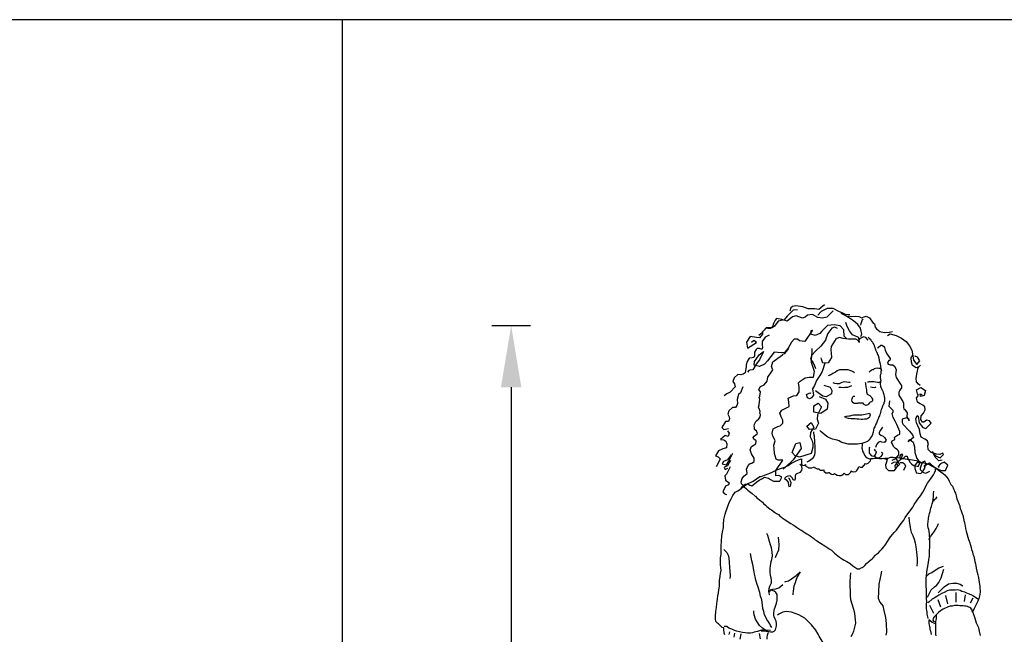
# Model space of a CAD drawing. Header units: metres. Extents: x 252743 to 254903, y 592696 to 593766.
# Tile 142 of 256: x 254466.43 to 254468.04, y 593404.84 to 593405.84. Entities that reach past the tile are written whole.
import ezdxf

# ---------------------------------------------------------------- set-up
doc = ezdxf.new("R2010")
doc.units = ezdxf.units.M
doc.layers.add('N-WB-PROFIEL-BLOCK', color=8, linetype='Continuous')
doc.layers.add('N-WB-PROFIEL-HULP', color=6, linetype='Continuous', plot=False)
doc.layers.get('0').freeze()
doc.styles.add('N_STANDARD 50', font='arial.ttf', dxfattribs={"height": 0.1})
doc.dimstyles.new('N_DIMENSION 50', dxfattribs={"dimtxt": 0.1, "dimasz": 0.1, "dimexe": 0.03125, "dimexo": 0.03125, "dimgap": 0.0625, "dimtad": 1, "dimzin": 3, "dimdsep": 46, "dimtxsty": 'N_STANDARD 50', "dimcen": 0, "dimazin": 3, "dimtfac": 1, "dimtix": 1, "dimtmove": 2, "dimatfit": 3, "dimfxl": 0.03125, "dimfxlon": 1, "dimtfill": 1, "dimtolj": 1, "dimtzin": 0, "dimarcsym": 0})

# ---------------------------------------------------------------- blocks, each defined once
blk = doc.blocks.new('PEOPLE11')
for points in [[(33.5, 1794.4), (22.4, 1785.8), (14.7, 1786.7), (2.3, 1787.1), (-7.9, 1790.8), (-21.4, 1792.3), (-28, 1791.2), (-31.4, 1788.6), (-33.2, 1782.6)], [(50.2, 1782.9), (37.8, 1770.7), (29.5, 1769.2), (20.3, 1770.3), (10.2, 1776.2), (1, 1774.5), (-3.5, 1770.7), (-9, 1769), (-20.7, 1773.5), (-27.8, 1771.3), (-38.3, 1763.4), (-48.3, 1766.6), (-58.4, 1768.1), (-61.3, 1765.3), (-64.3, 1758.7), (-66.2, 1752.5), (-70.1, 1748.9), (-75.4, 1749.3), (-78.4, 1750), (-85.7, 1742.7), (-85.3, 1738.4), (-91.3, 1731.2), (-96.8, 1731.8), (-109.2, 1733.5), (-116.5, 1723.2), (-114.5, 1711.7), (-96.8, 1722), (-101.9, 1726), (-106.8, 1722)], [(-18.6, 1784.6), (-26.9, 1784.1), (-38.3, 1772.6), (-44, 1766), (-55.4, 1763), (-62.2, 1753.6), (-66.9, 1750.2), (-78.2, 1750.2), (-88.9, 1738.6), (-92.7, 1735.9)], [(82, 1775.4), (73.7, 1776.2), (67, 1779), (62.1, 1781.3), (50, 1787.3), (38.2, 1787.5), (26.9, 1781.4), (20.9, 1774.9)], [(103.2, 1734.1), (103.8, 1735.2), (104.7, 1739.1), (103.8, 1744.2), (102.3, 1749.9), (97.4, 1756.6), (92, 1761.5), (86.9, 1765.1), (79.7, 1770.3), (73, 1774.1), (65.6, 1777.7)], [(76.2, 1729.5), (71.3, 1734.4), (70.5, 1746.7), (63.2, 1754.4), (51.9, 1756.1), (39.3, 1754.6), (28.4, 1744), (24.7, 1739.3), (15.6, 1735.8), (7, 1738), (7.9, 1745), (10.4, 1745.7), (-4.3, 1724.5), (-14.8, 1725.6), (-18.2, 1728.8), (-24.6, 1728.6), (-30.1, 1723.2), (-36.6, 1711.5), (-43.6, 1702.9), (-49.6, 1702.7), (-63.3, 1704), (-75.9, 1686.9), (-81.4, 1680.5), (-91, 1676.5), (-101.5, 1678.6), (-100.6, 1685.9), (-91.7, 1698.9), (-83.6, 1704.9), (-91, 1688.9), (-97.4, 1680.7), (-103.9, 1669.8), (-110.1, 1669), (-111.5, 1668.3), (-114.3, 1665.1)], [(99.5, 1728.6), (99.1, 1731.8), (92.9, 1734.4), (87.1, 1736.9), (81.4, 1744.4), (77.1, 1753.2), (75.6, 1756.6), (74.1, 1760.9)], [(103.2, 1770.5), (100, 1771.3), (92.7, 1772), (85.4, 1771.7), (78.6, 1772.6), (78.1, 1773.4)], [(107.2, 1767.9), (105.3, 1765.6), (102.9, 1757.9), (102.5, 1755.3)], [(103.6, 1769.8), (113, 1772.8), (119.8, 1769.6), (126.9, 1759.1), (129.2, 1758.3), (130.5, 1751.7), (133, 1748.4), (139.2, 1743.3), (147.6, 1741.4), (157.2, 1742.3), (163.8, 1743.5)], [(58.5, 1748.9), (53, 1751.4), (47.4, 1750), (39.7, 1739.5), (36.7, 1731.4), (35, 1726.5), (26.2, 1715.4), (16.8, 1706.2), (9.1, 1698), (6.6, 1690.1), (11.7, 1683.1), (13.9, 1677.3), (15.3, 1674.3), (16, 1672.4)], [(154.4, 1735.9), (159.3, 1739), (170.6, 1735.8), (181.3, 1730.9), (189.7, 1724.1), (196.3, 1716), (200.6, 1707.7), (202, 1700.6), (203.8, 1688.6), (210.2, 1679.9), (216.1, 1687.1), (211.9, 1694), (207, 1695.9), (205.7, 1695.3)], [(-72.9, 1736.1), (-80.3, 1732.7), (-86.1, 1723.9), (-86.3, 1717.5), (-85.7, 1712.4), (-87, 1709.1), (-91.2, 1710.6), (-95.7, 1710.9), (-97.9, 1709.1), (-100.7, 1703.6), (-101.1, 1701), (-101.1, 1696.5), (-102.2, 1693.3), (-105.4, 1692.7), (-111.1, 1692.1), (-115.2, 1686.1), (-117.1, 1679.5), (-116.9, 1676.2), (-118.8, 1664.3), (-122.6, 1661.5), (-127.3, 1660.2), (-132.7, 1661.1), (-139.7, 1654.7), (-142.3, 1647.2), (-139.5, 1643.3), (-138, 1637.4), (-147.2, 1626.9), (-154.1, 1623.9), (-158.7, 1619.9)], [(117.3, 1732.7), (119, 1730.3), (121.3, 1728.4), (122.4, 1726.5), (122.6, 1726.4), (123.6, 1725), (123.9, 1724.8), (124.7, 1723.7), (125.4, 1723), (125.8, 1721.8), (126.2, 1721.1), (127.7, 1718.6), (127.9, 1718.3), (128.3, 1717.1), (128.4, 1715.6), (129, 1714.5), (129.6, 1713.2), (129.9, 1712.3), (130.3, 1711.1), (130.7, 1710.4), (130.9, 1709.6), (131.4, 1709.1), (131.4, 1708.5), (132, 1706.8), (132.6, 1705.5), (133.1, 1704.4), (133.1, 1704.4), (133.5, 1703.6), (133.9, 1703), (134.1, 1702.7), (134.3, 1701.5), (134.3, 1701.2), (134.5, 1700.2), (134.8, 1699.8), (135.4, 1699.3), (135.6, 1698.9), (136.1, 1698), (136.5, 1697.4), (136.5, 1696.8), (136.7, 1696.1), (136.7, 1695), (137.1, 1694), (137.3, 1693.5), (137.7, 1692.5), (137.7, 1691.6), (137.8, 1691), (138, 1690.1), (138.4, 1689.3), (138.4, 1688.9), (138.4, 1688.2), (138.4, 1687.8), (138.8, 1685.9), (139, 1684.8), (139.2, 1684.2), (139.2, 1683.5), (139.3, 1683.3), (139.9, 1681.8), (140.3, 1679.9), (140.5, 1679), (140.5, 1679), (140.7, 1678), (140.7, 1677.8), (140.8, 1676.9), (140.8, 1676.5), (141.6, 1672.4), (142.2, 1671.1), (142, 1670.1), (142, 1668.4), (141.6, 1666.9), (141.6, 1666), (141.6, 1664.7), (141.4, 1663.2), (141.4, 1662.2), (140.8, 1660.9), (140.3, 1659), (140.3, 1658.1), (139.9, 1654.7), (141.2, 1648.5), (140.5, 1648.9), (140.5, 1647), (140.5, 1645.7), (140.3, 1644), (140.3, 1641.7), (140.7, 1639.5), (140.8, 1637.4), (140.8, 1637.2), (141.8, 1635.2), (142.9, 1633.9), (143.5, 1632.5), (144, 1631.2), (144.4, 1630.3), (145, 1629.2), (145.9, 1626.1), (146.5, 1625), (146.5, 1625), (146.7, 1623.7), (147.1, 1622.6), (148, 1618.8), (148.6, 1617.1), (148.4, 1615.4), (148.2, 1613.5), (148.4, 1608.5), (147.2, 1607.5), (147.1, 1606.4), (147.1, 1605.7), (146.9, 1604.1), (146.7, 1603.8), (145.4, 1601.3), (144.8, 1600), (144.2, 1598.3), (144, 1597.8), (143.3, 1596.1), (142.5, 1594.4), (142.2, 1592.9), (141.4, 1591.9), (141, 1588), (140.3, 1585.7), (139.7, 1584.2), (138.8, 1581.4), (137.8, 1579.7), (137.1, 1578.4), (136.7, 1577.5), (136, 1576.1), (135.4, 1574.8), (134.6, 1571.2), (133.7, 1569.4), (133.1, 1567.9), (132, 1566), (131.1, 1564.1), (130.3, 1562.4), (129.6, 1560.9), (128.4, 1558.8), (128.1, 1558.1), (127.3, 1554.1), (126.7, 1550.6), (124.5, 1544), (123, 1541.2), (121.5, 1539.5), (118.9, 1535.1), (117.3, 1533.5), (115.7, 1532.3), (113.6, 1531.6), (110.6, 1530.6), (108.9, 1530.1), (104.7, 1528.8), (100.4, 1527.8), (96.5, 1527.3), (91.2, 1527.1), (86.5, 1527.3), (83.5, 1527.3), (81.6, 1527.3), (78.8, 1527.4), (72, 1529.3), (69, 1530.1), (63.8, 1531.8), (61.5, 1533.5), (57.7, 1534.8), (54.2, 1535.7), (48.9, 1537.2), (45.3, 1538.5), (39.5, 1541), (34.6, 1544.5), (29.9, 1548.3), (26.7, 1551.1), (24.7, 1553.9)], [(55.7, 1729.7), (45.9, 1714.5), (45.7, 1708.1), (45.9, 1701.9), (46.5, 1693.5), (40.5, 1683.3), (30.1, 1682.4), (27.9, 1690.6), (26.9, 1692.7)], [(117, 1726.7), (112.5, 1731.6), (108.1, 1732.9), (100.6, 1729), (99.1, 1726.4), (99.7, 1722.8), (99.9, 1722.6), (98, 1726.4), (93.3, 1728.4), (87.6, 1728.4), (79.7, 1728.4), (69.2, 1729.7), (62.3, 1731.6), (57, 1729.9), (56.1, 1729.9)], [(-122.6, 1448.7), (-123.1, 1448.5), (-125.6, 1451.5), (-126.7, 1455.4), (-124.4, 1461.4), (-121.2, 1466), (-115.2, 1471), (-115.2, 1471.6), (-116.5, 1480.1), (-111.5, 1488.3), (-109, 1490), (-106, 1491.2), (-101.3, 1494.4), (-101.5, 1500.6), (-106.9, 1509), (-109.2, 1516.7), (-106.4, 1523.1), (-98.5, 1528), (-97.9, 1533.6), (-102.2, 1537), (-103.2, 1540.2), (-101.7, 1542.9), (-94.9, 1547.6), (-96.8, 1553), (-100, 1555.1), (-100.6, 1555.6), (-101.1, 1559.4), (-101.5, 1561.8), (-101.1, 1565.8), (-98.5, 1570.7), (-97.2, 1572.2), (-92.8, 1575.9), (-89.8, 1579.7), (-89.1, 1584.2), (-90.8, 1587), (-89.8, 1589.9), (-91.3, 1593.8), (-93.2, 1598.1), (-92.1, 1603), (-90.8, 1613.4), (-91.7, 1616.4), (-90.6, 1619.6), (-89.1, 1627.5), (-92.8, 1632.3), (-89.1, 1638.2), (-82.1, 1641), (-76.5, 1648), (-75.6, 1655.9), (-69.5, 1664.3), (-65.8, 1669.6), (-68, 1676.5), (-65.4, 1685.2), (-56.4, 1692.5), (-47.4, 1698.7), (-46.6, 1699.8), (-42.5, 1701.2), (-34.8, 1710.9)], [(-126.5, 1442.3), (-125, 1445.5), (-119, 1450.5), (-113.7, 1451.5), (-109.6, 1449), (-105.8, 1447.7), (-100.4, 1451.7), (-96.4, 1455.2), (-91.7, 1458.6), (-85.7, 1461.4), (-81.8, 1464.3), (-74, 1462), (-70.3, 1459.4), (-64.1, 1456.6), (-57.5, 1456.4), (-52.1, 1456.7), (-48.7, 1464.3), (-53.9, 1467.1), (-59.9, 1466.9), (-59.8, 1476.7), (-46.6, 1496.4), (-55.6, 1496.4), (-59.2, 1498.5), (-60.9, 1505.3), (-62.4, 1509.8), (-63, 1518.8), (-63.7, 1525.7), (-61.5, 1533.5), (-62.2, 1537), (-65.8, 1542.7), (-67.1, 1548.3), (-65, 1557), (-56.4, 1561.3), (-51.5, 1562.4), (-46.4, 1567.5), (-46.4, 1573.7), (-49.4, 1579.5), (-52.4, 1586.5), (-48.5, 1592.7), (-41.9, 1595.5), (-34.6, 1599.8), (-35.1, 1608.8), (-36.1, 1615.8), (-25.9, 1620.3), (-19.7, 1620.9), (-15.2, 1627.8), (-15.2, 1636.5), (-16.5, 1644.9), (-13.3, 1648), (-3.5, 1654.5), (3.8, 1656), (8.7, 1655.7), (12.1, 1655.9), (14.1, 1666.9), (11.7, 1674.3), (8.7, 1683.9), (8.5, 1690.3), (8.9, 1697), (9.8, 1705.5), (9.6, 1710.7)], [(135.2, 1711.5), (136.1, 1712.8), (141.2, 1717.1), (143.3, 1717.1), (146.7, 1715.3), (148.6, 1712.6), (149.9, 1707.9), (153.1, 1700.8), (159.6, 1691.4), (159.6, 1691.2), (158.7, 1688), (157, 1688), (155.5, 1685.9), (154.4, 1682.4), (155.7, 1680.5), (159.5, 1679.5), (164.7, 1679.5), (168.3, 1676.3), (170.7, 1670.1), (169.8, 1660.7), (170.6, 1654.9), (179.2, 1642.1), (181.1, 1639.9), (181.3, 1635.4), (177.7, 1631), (176.2, 1626.9), (176, 1622.2), (176.4, 1619.8), (183.5, 1609.2), (184.8, 1606.2), (184.7, 1598.3), (185.2, 1594.7), (186.9, 1594.2), (191.6, 1587.6), (191, 1580.5), (195.6, 1572.4), (195.6, 1574.8), (190.7, 1577.6), (182.6, 1575), (182.6, 1568.6), (184.1, 1565.2), (196.5, 1552.1), (202.1, 1545.1), (204, 1540), (193.7, 1532.1), (197.2, 1536.3), (203.1, 1531.2), (205.7, 1522.4), (206.7, 1511.3), (210.4, 1500), (214.2, 1494.9), (218.9, 1491.5)], [(34.1, 1682.4), (29, 1666.6), (24.3, 1659.2), (21.8, 1655.5), (18.3, 1649.3), (14.1, 1639.9), (10.2, 1633.5), (12.2, 1621.4), (8.7, 1616.2), (4.4, 1614.3), (0.6, 1616), (-0.9, 1622.6), (5.3, 1625.6), (7.2, 1625)], [(216.8, 1640.1), (213.8, 1642.7), (209.8, 1647), (209.1, 1653.4), (211.2, 1665.4), (211.5, 1666.8), (212.5, 1671.8), (213.6, 1675), (217.7, 1678.8), (214.5, 1675.6), (209.3, 1673.7), (202.3, 1678), (200.1, 1684.4), (199.7, 1692.7), (200.8, 1696.1), (201.8, 1697.2), (203.6, 1697.8)], [(91, 1664.3), (89.5, 1665.6), (85.8, 1667.1), (81.8, 1668.4), (78.6, 1669.6), (73.5, 1670.1), (70.2, 1670.1), (65.8, 1670), (61.9, 1669.6), (57.6, 1668.1), (54.2, 1665.6), (49.1, 1662.6), (45.3, 1660.6), (40.6, 1658.1)], [(143.1, 1667.7), (142.7, 1669.6), (142, 1670.3), (140.3, 1672.2), (137.3, 1672.6), (134.5, 1672.8), (131.3, 1672.4), (128.4, 1671.8), (126.7, 1670.1), (124.1, 1669.6), (122, 1668.1), (120.5, 1666.8), (119, 1665.3)], [(82.9, 1645.7), (80.3, 1645.7), (75.8, 1646.3), (71.8, 1646.6), (66.8, 1645.3), (61.3, 1643.1), (57.2, 1643.3), (52.9, 1643.8), (50, 1644.8)], [(111.3, 1646.4), (111.7, 1644.2), (112.1, 1641.9), (112.6, 1638.9), (112.8, 1637.8), (113.4, 1634.2), (113.6, 1631.8), (114, 1627.5), (115.1, 1623.5), (116.4, 1622.9), (120, 1620.9), (122.8, 1618.1), (124.3, 1615.4), (125.1, 1613.4), (125.2, 1610.5), (123.7, 1608.8), (120.9, 1608.1), (119, 1605.8), (117.5, 1603.8), (116.2, 1602.8), (114.3, 1602.1), (112.6, 1601.7), (111.9, 1601.9), (110, 1602.5), (109.1, 1603.8), (107.4, 1606), (105.1, 1606.2), (103.1, 1606.2), (101, 1605.8), (97.6, 1605.7), (95.9, 1605.5), (94, 1605.3), (90.3, 1605.1), (89, 1606.4), (88.4, 1606.6), (86.7, 1609.4), (86.1, 1612), (86.3, 1614.1), (87.5, 1618.4), (89, 1619.4), (90.1, 1619.4), (91.6, 1619.2)], [(115.7, 1646.6), (117.5, 1646.6), (119.8, 1647.4), (126.2, 1647.2), (128.8, 1647.4), (130.9, 1646.6), (135, 1646.1), (136.9, 1645.9), (139.3, 1646.6), (141.2, 1648.3)], [(-123.5, 1637.6), (-127.8, 1625.6), (-131.6, 1622.8), (-134.2, 1613), (-133.3, 1605.3), (-134.6, 1601.7), (-137.4, 1597.9), (-143.2, 1597.4), (-149.8, 1591.6), (-152.1, 1584.6), (-149.3, 1579.9), (-149.1, 1576.1), (-150.6, 1570.7), (-156.4, 1570.7), (-163.7, 1559.4), (-159.4, 1555.8), (-150.9, 1557.1), (-150.6, 1557.5)], [(31.8, 1640.8), (44, 1636.7), (47.4, 1630.1), (46.5, 1623.7), (36.5, 1618.2), (30.1, 1619.2), (21.1, 1626), (16.4, 1629.5)], [(85.2, 1639.5), (80.9, 1637.2), (77.7, 1636.3), (72.6, 1635.7), (69, 1635.5), (64.5, 1635.9), (60.9, 1635.9)], [(121.9, 1637), (124.9, 1636.7), (128.8, 1636.3), (131.3, 1636.7), (131.8, 1637)], [(258.9, 1496.4), (252.3, 1495.7), (245.6, 1502.6), (240.7, 1513.2), (242, 1510.3), (246.1, 1504.9), (255.2, 1501.5), (261.7, 1507.7), (260.2, 1510), (254.6, 1507.3), (248.2, 1507.9), (238.2, 1511.3), (232, 1517.1), (231.7, 1525), (232.8, 1526.9), (230.7, 1533.8), (225.5, 1537), (218.9, 1541), (216.6, 1547.2), (215.7, 1555.5), (212.5, 1562.4), (210, 1568.4), (208.7, 1575.9), (211.2, 1582.3), (212.7, 1581), (214.9, 1568.2), (222.1, 1559.2), (227.7, 1557.3), (238, 1567.5), (234.9, 1572), (228.8, 1573.7), (223.8, 1569.4), (221.3, 1569.7), (218.3, 1574.6), (218.9, 1582), (223, 1587), (226.4, 1593.4), (225.8, 1598.9), (222.1, 1602.3), (216.8, 1604.5), (211.7, 1607.9), (209.8, 1615.4), (213.6, 1621.4), (211.7, 1623.9), (209.5, 1631.6), (218.1, 1636.3), (227.3, 1630.3), (224.3, 1620.9), (217.6, 1618.8), (216.8, 1623.7), (218.7, 1623.3), (220.9, 1621.8)], [(23.3, 1618.6), (35, 1613.9), (39.7, 1605.7), (38.6, 1594.7), (26.2, 1586.1), (13, 1588.9), (13, 1601.1), (21.5, 1605.8), (27.7, 1598.9), (20, 1583.8), (19.6, 1575.4), (22, 1567.5), (16, 1556.4), (4.4, 1555.6), (-0.5, 1562.2), (7.5, 1568.8), (13.2, 1560.2), (6.8, 1549.8), (6.2, 1541.5), (8.1, 1537.4), (9.6, 1533.6), (10.7, 1527.8), (10.9, 1521.4), (7.9, 1509.8), (-14.8, 1502.4), (-22.9, 1504.7), (-28.7, 1511.3), (-21.4, 1528.8), (-14.1, 1530.3), (-11.4, 1519.2), (-27, 1497.2), (-41.5, 1483.1), (-45.8, 1479.5)], [(166.2, 1498.9), (170, 1500), (175.8, 1506.8), (176, 1512), (174.7, 1515), (173, 1516.9), (169.6, 1518.8), (166.4, 1522), (162.1, 1530.4), (163.4, 1533.8), (168.1, 1536.3), (167.4, 1541), (173.6, 1544.5), (178.1, 1546.8), (177.9, 1551.9), (174.3, 1560.3), (171.9, 1565.2), (168.9, 1571.2), (164.9, 1578.2), (163.2, 1586.3), (165.1, 1588.7), (164.9, 1591.7), (157.6, 1599.6), (158.7, 1610.2)], [(71.5, 1579.9), (73.4, 1580.6), (75.4, 1581), (80.3, 1581.6), (82.9, 1582), (86.7, 1582.9), (89.1, 1583.3), (91.2, 1583.5), (94.6, 1583.7), (96.3, 1583.5), (98, 1583.3), (100.2, 1583.3), (103.2, 1583.3), (104.7, 1583.5), (107.9, 1584.2), (111.5, 1584.8), (116.8, 1585.9), (119.4, 1586.9), (120.4, 1585.5), (120.7, 1583.8), (120.4, 1581.8), (119.8, 1579.3), (118.5, 1577.8), (116.4, 1576.7), (114, 1575.6), (111.1, 1575.2), (109.8, 1575), (106.3, 1574.8), (104, 1574.8), (98.9, 1575), (95.3, 1575.4), (92.3, 1575.8), (88, 1575.9), (84.6, 1575.8), (79.2, 1576.3), (74.9, 1578), (73.4, 1580.6)], [(-152.8, 1553.2), (-149.6, 1548.5), (-151.5, 1541.9), (-156.8, 1544.2), (-166.2, 1536.1), (-159.4, 1535.9), (-155.5, 1532.9), (-154.1, 1528), (-154.7, 1520.5), (-161.3, 1518.2), (-169.9, 1514.5), (-175.6, 1504.9), (-170.3, 1502.8), (-166.9, 1499.1), (-169.6, 1492.5), (-174.3, 1484.2)], [(12.6, 1550.9), (12.6, 1548.5), (13, 1545.1), (13.4, 1543.2), (13.8, 1539.7), (14.1, 1535), (14.3, 1530.8), (14.7, 1523.1), (14.7, 1520.5), (14.7, 1514.1), (14.9, 1511.3), (14.5, 1506.9), (12.4, 1502.6), (10.2, 1500.2), (6.8, 1496.8), (3.4, 1494.5), (-0.7, 1493)], [(144.6, 1559.8), (140.5, 1554.1), (138.4, 1550), (138.4, 1547), (141.4, 1544.5), (145.7, 1542.9), (148.6, 1540.2), (151.9, 1535.1), (148.4, 1530.4), (143.3, 1531), (139.9, 1532.7), (136.1, 1530.4), (133.5, 1527.3), (132.4, 1525), (132, 1522.7), (131.1, 1520.7)], [(105.9, 1528.4), (105.9, 1527.8), (105.7, 1525.6), (105.5, 1523.9), (105.1, 1521.4), (104.9, 1519.4), (105.5, 1517.5), (106.4, 1514.8), (107.2, 1513), (108.3, 1510.7), (108.5, 1510.3), (109.4, 1508.1), (110, 1506), (111.7, 1503.9), (112.5, 1503.2), (115.3, 1501.1), (117.5, 1500.2), (119.4, 1499.4), (120.2, 1499.2), (123, 1499.6), (126.6, 1500.2), (129, 1500.4), (133.5, 1500.6), (138.6, 1500.2), (141.2, 1500.2), (142.7, 1500.2), (143.7, 1500.2), (149.3, 1500.4), (155.7, 1500.6), (158.7, 1502.1), (160.6, 1502.4), (165.3, 1502.2), (171.7, 1501.7), (178.6, 1501.3), (184.7, 1499.8), (188, 1499.2), (192.2, 1498.5), (198.2, 1498.1), (202.1, 1497.2), (205, 1496.6), (209.1, 1496), (212.1, 1494.9), (215.5, 1494), (219.4, 1492.5), (223.8, 1491.7), (229.8, 1490.4), (234.9, 1488.3), (237.7, 1486.5), (240.1, 1485.5), (243.7, 1483.1), (248.6, 1480.2), (252.1, 1477.4), (256.3, 1474.4), (260.8, 1471.2), (264, 1468.4), (267, 1465), (270.4, 1461.1), (272.3, 1456.7), (274, 1453.7), (275.6, 1449.8), (279, 1446.8), (280.7, 1441.9), (281.9, 1438.9), (282.6, 1436.8), (284.5, 1433.4), (286, 1428.5), (287.1, 1422.9), (289.2, 1418.4), (290.3, 1415), (291.3, 1411.8), (292.6, 1409.2), (292.9, 1407.5), (293.7, 1403.9), (294.8, 1401.3), (296, 1397.5), (297.6, 1394.1), (298.8, 1391.3), (299.3, 1389.3), (299.5, 1387.2), (299.7, 1385.7), (300.8, 1380.8), (301.6, 1377.2), (302.3, 1373.5), (303.1, 1370.6), (303.9, 1365.9), (304, 1365.4), (305.2, 1360.5), (306.3, 1356.2), (308.2, 1349.2), (309.7, 1344.9), (310.8, 1341.3), (311.2, 1340), (313.4, 1333.8), (314.8, 1329.1), (315.3, 1325.7), (317.2, 1321), (318.1, 1316.5), (319.6, 1312.4), (320.6, 1309.5), (321.5, 1302.4), (322.7, 1297.9), (323.4, 1294.3), (324.5, 1289.4), (325.7, 1284.2), (327.4, 1277.2), (328.5, 1271.7), (329.2, 1266.1), (330.7, 1259), (331.5, 1254.6), (331.5, 1253.1), (332.1, 1244.3), (331.3, 1239), (329, 1231.5), (327.2, 1226.1), (324.5, 1220.2), (320.2, 1212.1), (319.3, 1209.3), (316.8, 1204.1)], [(119.6, 1521.4), (119.2, 1519.7), (119.2, 1514.8), (119.2, 1510.3), (120.2, 1509), (122.6, 1505.6), (124.3, 1504.9), (127.7, 1504.5), (130.5, 1506), (132.6, 1510.5), (133, 1512.6), (131.1, 1514.5), (129.2, 1517.5)], [(129.4, 1506), (129.6, 1503.8), (133.5, 1501.1), (137.8, 1501.5), (142, 1503.6), (143.9, 1506.4), (145.2, 1510.3), (142.4, 1511.6)], [(-157.9, 1161.6), (-158.8, 1165.3), (-159.8, 1171.9), (-159.8, 1175.3), (-162.6, 1176.1), (-166.5, 1179.6), (-169.7, 1183), (-171.8, 1184.1), (-174.8, 1187.7), (-175.8, 1192.8), (-175.8, 1198.4), (-174.8, 1206.9), (-173.9, 1214.4), (-172.9, 1221.7), (-172.4, 1225.7), (-172, 1230.2), (-170.9, 1236.4), (-169.7, 1242.2), (-169, 1248.2), (-168.2, 1254.8), (-168.2, 1259.9), (-167.7, 1266.1), (-166.7, 1274.2), (-166.2, 1279.3), (-165, 1285.5), (-165.6, 1290.7), (-165.8, 1296), (-166, 1302.2), (-165.8, 1309.7), (-165, 1316.1), (-164.7, 1318.9), (-164.9, 1325.5), (-164.9, 1332.5), (-164.3, 1341.5), (-163.2, 1351.7), (-162.2, 1358.6), (-160.3, 1367.6), (-160, 1373.6), (-159.6, 1383), (-156.8, 1393.4), (-155.6, 1397.9), (-153.4, 1404.9), (-149.6, 1415.8), (-145.9, 1422.5), (-142.7, 1429.1), (-137.6, 1435.3), (-133.1, 1437.6), (-129.3, 1439.6), (-122, 1446.4), (-113.9, 1452.2), (-108.5, 1454.1), (-103.6, 1456.6), (-90.4, 1465.4), (-87.8, 1465.6), (-81.8, 1467.8), (-72.9, 1471.2), (-66, 1474.6), (-57.9, 1478.2), (-48.9, 1481.2), (-42.5, 1483.6), (-36.4, 1486.5), (-33.6, 1488.5), (-29.9, 1491), (-26.3, 1493), (-22.2, 1494.7), (-16.7, 1497.4), (-10.9, 1499.4), (-10.9, 1496.6), (-10.7, 1493.6), (-10.5, 1489.3), (-8.4, 1486.6), (-4.9, 1487.4), (-3, 1488.3), (-2.8, 1486.3), (-2.2, 1484.9), (1.5, 1483.1), (3, 1482.3), (4.9, 1482.3), (8.9, 1482.1), (12.2, 1483.1), (14.1, 1484.2), (14.9, 1482.3), (15.6, 1481.8), (19, 1480.2), (22.2, 1480.1), (23.2, 1480.4), (23.9, 1478.6), (25.6, 1477.8), (29.4, 1477.8), (31.8, 1478.2), (32.4, 1475.7), (35.7, 1472.4), (40.6, 1472.7), (42, 1473.3), (42.1, 1472.9), (45.3, 1470.3), (46.8, 1469.9), (48.7, 1469.2), (51, 1470.1), (52.3, 1471), (53.4, 1470.5), (54.6, 1469.7), (57.7, 1468.2), (61.5, 1467.5), (63, 1467.3), (65.1, 1467.1), (66.8, 1468.2), (69.4, 1470.1), (70.9, 1471.8), (72.2, 1470.3), (73.5, 1469.3), (75.6, 1469), (79.4, 1469.5), (81.4, 1471.2), (83.7, 1473.5), (84.8, 1476.3), (86.5, 1475.2), (89, 1474.4), (92.5, 1475), (93.7, 1475), (95.3, 1477.2), (98.2, 1480.8), (98.9, 1484.8), (102.5, 1483.6), (105.3, 1483.1), (106.3, 1483.6), (108.9, 1486.3), (109.8, 1487.4), (110.4, 1490.2), (112.3, 1489.6), (114, 1489.8), (117, 1491), (118.9, 1492.7), (121.5, 1495.5), (122, 1497.7), (123.2, 1500.6)], [(-145.9, 1507.1), (-152.4, 1497.4), (-160, 1494.4), (-162.6, 1489.5), (-154.3, 1487.8), (-150, 1494.5), (-142.3, 1510)], [(-146.6, 1496), (-152.8, 1485.9), (-159.2, 1483.1), (-157.3, 1478.6), (-151.7, 1481.2)], [(145, 1500.7), (153.8, 1498.1), (151.9, 1490.8), (150.2, 1487.8), (151, 1481.8), (155.9, 1476.7), (161.3, 1477.2), (167.9, 1477.2), (173.9, 1485.7), (171.9, 1492.1), (166.8, 1492.7), (161.5, 1489.8)], [(163.2, 1497), (170, 1499.8), (173.6, 1494.7), (176.9, 1488.3), (169.6, 1481.4), (168.9, 1486.8), (175.3, 1494.5), (180.5, 1499.4), (183.9, 1507.3), (179.6, 1507.3), (177.7, 1504.3), (177.9, 1501.3), (179.8, 1500), (184.3, 1500.2), (188.8, 1504.5), (191.8, 1504.1), (192.5, 1501.1), (194.8, 1496.6), (197.4, 1492.1), (200.1, 1489.6), (203.8, 1486.8), (210.8, 1484.9), (213.4, 1484.9), (216.2, 1492.3), (211.2, 1492.3), (206.8, 1487), (206.7, 1480.8), (208.2, 1475.9), (209.3, 1472.5), (217.9, 1471.2), (220.9, 1473.9), (224.9, 1479.9), (227.9, 1489.5), (225.5, 1494.5), (220.6, 1492.1), (216.6, 1481.4), (216.8, 1478.7), (223.2, 1473.3), (227.7, 1472), (232.8, 1474.4), (235.4, 1475.9)], [(178.6, 1492.5), (183.3, 1492.1), (186.7, 1489.5), (188.8, 1485.1), (184.7, 1477.2)], [(224.1, 1485.3), (234.5, 1491.7), (238.8, 1488), (244.1, 1483.1), (251.4, 1479.5), (258, 1476.9), (265.3, 1477.2), (269.8, 1487), (263.1, 1492.7), (255.5, 1489.6), (251.2, 1484.6), (253.1, 1482.9)], [(-147.7, 1484), (-154.5, 1470.1), (-157.7, 1466.5), (-156.4, 1458.6), (-149.6, 1453.4), (-150.8, 1449.6), (-156.6, 1446.8), (-161.8, 1436.1), (-159.2, 1432.7), (-156.6, 1431.6), (-154.1, 1431.2)], [(-120.5, 1445.5), (-116.2, 1441.5), (-113.5, 1439.3), (-110.3, 1436.6), (-108.1, 1434.6), (-105.3, 1432.5), (-99.6, 1428), (-99.1, 1427.8), (-96.8, 1425.4), (-94.4, 1423.3), (-91.2, 1420.5), (-87.8, 1418.2), (-85.7, 1416), (-83.3, 1413.7), (-79.9, 1410.7), (-77.2, 1408.2), (-74.6, 1405.8), (-70.7, 1403), (-68.2, 1401.3), (-62.6, 1397.1), (-58.8, 1394.7), (-57.3, 1394), (-54.9, 1392.3), (-52.2, 1389.6), (-51.1, 1388.5), (-48.9, 1387.2), (-48.1, 1386.4), (-44.2, 1383.6), (-38.7, 1380.4), (-34.4, 1377), (-31.4, 1375.5), (-26.7, 1372.5), (-23.1, 1370.3), (-20.3, 1368.2), (-18.2, 1366.9), (-12.4, 1363.3), (-10.9, 1362.4), (-7.3, 1360.1), (-0.5, 1355.8), (2.3, 1354.3), (6, 1351.8), (8.3, 1350), (10.4, 1348.3), (12.8, 1346.8), (15.8, 1344.3), (17.9, 1343), (20, 1341.5), (22.8, 1339.8), (26, 1337.9), (34.1, 1332.7), (36.1, 1331.2), (39.5, 1328.9), (42.3, 1326.8), (46.5, 1324), (48.5, 1322.1), (52.5, 1318.7), (55.5, 1316.1), (58.7, 1313.3), (62.4, 1310.5), (67.7, 1307.1), (70.9, 1305.2), (76.2, 1302.6), (79.2, 1300.7), (82.4, 1298.3), (87.8, 1294.1), (95.3, 1288.9), (96.3, 1288.3), (101.4, 1288.7), (102.7, 1289.4), (105.5, 1290.7), (107.9, 1292.4), (110.8, 1294.7), (114.1, 1298.4), (118.1, 1302.2), (118.9, 1303), (122.2, 1305.8), (124.9, 1307.8), (126.9, 1309.7), (131.4, 1314.8), (133.3, 1316.5), (136.7, 1318.9), (140.1, 1322.7), (143.5, 1326.1), (147.1, 1330.8), (150.8, 1335.7), (154, 1340.6), (157.2, 1345.8), (160, 1350), (163.8, 1354.5), (167, 1357.9), (167.2, 1357.9), (171.3, 1362.6), (177.1, 1370.6), (180.5, 1375.5), (185.2, 1381.9), (188.2, 1386.8), (193.3, 1394.1), (197.6, 1399.8), (202.5, 1406.4), (205.3, 1411.6), (209.7, 1418), (212.1, 1422.2), (217.2, 1428.5), (220.6, 1433.2), (221.7, 1435.1), (225.5, 1442.6), (227.7, 1446.8), (231.1, 1452.4), (236.9, 1460.5), (242.2, 1468.6), (244.3, 1472.4), (245.9, 1477.2), (246.5, 1479.3)], [(-13.9, 1488.9), (-11.4, 1486.3), (-10.3, 1481), (-10.9, 1476.9), (-13.7, 1473.3), (-19.7, 1470.5), (-22, 1469), (-22.7, 1466.1), (-22.7, 1461.6), (-23.7, 1458.3), (-26.3, 1458.6), (-28.9, 1462.8), (-32.5, 1466.5), (-37.2, 1465.8), (-40.4, 1465), (-43.4, 1461.8), (-40.6, 1459.9), (-36.3, 1454.7), (-35.9, 1448.5), (-34.8, 1446.4), (-31.9, 1446.6), (-30.6, 1453.4), (-33.6, 1461.1), (-35.7, 1462.6)], [(232, 1193.3), (232, 1194.1), (230.7, 1199), (230.3, 1201.4), (230, 1204.8), (229.4, 1209.3), (229.2, 1212), (229.2, 1215.2), (229, 1220.4), (229.4, 1224.9), (229.2, 1230.9), (228.8, 1235.3), (228.8, 1239.8), (229, 1244.7), (229, 1248.8), (228.6, 1254.6), (228.5, 1259), (228.5, 1265.4), (228.5, 1270.6), (228.8, 1275.1), (229.4, 1281.3), (230.3, 1287.2), (231.5, 1293), (232.6, 1301.1), (233.3, 1305.8), (233.9, 1309.7), (234.7, 1312.7), (234.9, 1318.2), (235, 1322.7), (235.2, 1330.4), (235.2, 1336), (235.2, 1339.8), (235.2, 1348.5), (234.9, 1350.5), (234.5, 1354.8), (233.9, 1360.5), (233.5, 1363.7), (232.2, 1367.1), (231.5, 1371.2), (231.8, 1375.5), (232.2, 1377.6), (232.6, 1385.3), (233.2, 1388.5), (234.1, 1392.1), (235, 1394.7), (236, 1398.5), (236.5, 1402), (237.5, 1405), (238.6, 1408.2), (239.7, 1412.8), (240.9, 1417.1), (241.6, 1421), (242.2, 1427.4), (242.4, 1431.9), (242.9, 1437)], [(242.4, 1418), (244.3, 1421), (247.3, 1424), (249.1, 1426.3)], [(195, 1387.2), (195.7, 1379.9), (197.2, 1371.8), (197.6, 1367.8), (198.6, 1363.7), (199.7, 1358.6), (202.7, 1352), (205, 1345.1), (207, 1338.5), (208.2, 1330.4), (209.7, 1320.4), (211, 1308.4), (210.8, 1301.1), (210.4, 1293.2)], [(233.7, 1344.5), (236.9, 1350.3), (239.6, 1354.3), (244.4, 1360.5), (247.8, 1365.9), (250.5, 1372.1), (251.8, 1375.5)], [(-71.4, 1238.3), (-72, 1238.5), (-72.9, 1242.4), (-73.3, 1245.4), (-72.7, 1250.5), (-71.2, 1255), (-69.9, 1257.6), (-68.2, 1261.6), (-68, 1266.7), (-68.8, 1271), (-70.1, 1275.7), (-70.9, 1282.1), (-70.9, 1288.9), (-70.3, 1294.1), (-68.6, 1302.2), (-67.5, 1306.5), (-66.5, 1312.9), (-66.9, 1320.8), (-68, 1328.9), (-69.9, 1334.2), (-72.4, 1340.6), (-75.6, 1352), (-77.4, 1356)], [(-60.7, 1310.3), (-60.1, 1311.8), (-57.7, 1317.6), (-54.5, 1324.6), (-53.6, 1334.2), (-54.5, 1341.9), (-54.7, 1349.4)], [(-159.8, 1325.5), (-153.8, 1319.5), (-151.1, 1314.4), (-150, 1308.6), (-149.4, 1300.7), (-148.9, 1291.9), (-147.7, 1275.1), (-148.3, 1270.1)], [(-67.8, 1175.7), (-70.1, 1180), (-71.6, 1183), (-74.2, 1186.8), (-77.1, 1191.5), (-78.7, 1194.5), (-81.4, 1200.5), (-83.1, 1206.3), (-84.6, 1212.3), (-85.7, 1219.1), (-87, 1228.7), (-89.1, 1236.2), (-90.8, 1243.2), (-93.8, 1253.1), (-96.4, 1260.3), (-98.5, 1266.9), (-99.8, 1273.1), (-100.9, 1278.3), (-102.1, 1285.7), (-104.1, 1296.9), (-105.8, 1303.9), (-108.3, 1317.8)], [(142.7, 1284.2), (141.2, 1276.6), (139.5, 1267.8), (137.8, 1258.8), (136.7, 1243.5), (136.3, 1232.3), (139.5, 1224.2), (145, 1217.4), (147.4, 1208.2), (150.2, 1195), (151.4, 1183.9), (152.1, 1166.8), (151.2, 1161.4)], [(229, 1275.1), (233.2, 1278.5), (239.2, 1281.3), (245.6, 1285.7), (252.7, 1290.5), (256.5, 1291.7), (261.4, 1293.6)], [(231.1, 1234.3), (238, 1248.4), (244.1, 1254.1), (248, 1256.3), (252.3, 1262), (256.8, 1271), (259.7, 1279.5), (262.5, 1287.5)], [(-43, 1263.3), (-42.6, 1263.3), (-40.8, 1264), (-35.9, 1265.5), (-29.9, 1269.1), (-21.2, 1275.5), (-13.3, 1282.8), (-15.2, 1279.6), (-18.8, 1273.1), (-21.4, 1266.1), (-23.1, 1261.4), (-25.7, 1255), (-27, 1245.8), (-27.2, 1240.2), (-27.2, 1238.5)], [(83.3, 1281), (82.6, 1273.6), (82.2, 1263.7), (82.2, 1256), (82.4, 1244.7), (82.6, 1236.8), (83.5, 1229.4), (85.8, 1221), (89.3, 1211.2), (90.8, 1202.7), (92.2, 1190.7), (92.5, 1184.3), (88.8, 1168.7), (86.9, 1163.5), (84.1, 1158.2)], [(-87.6, 1168.9), (-85.9, 1169.5), (-81.4, 1169.5), (-78.7, 1168.9), (-75.4, 1168.3), (-72.5, 1168), (-69.9, 1167.8), (-67.3, 1167.8), (-65.8, 1167.8), (-63, 1168.9), (-60.3, 1171.7), (-59.9, 1173.8), (-58.6, 1179.2), (-58.6, 1183.6), (-59.2, 1188.1), (-61.3, 1192), (-63.1, 1196.2), (-63.7, 1199.6), (-63.9, 1203.3), (-63.1, 1208.6), (-62.2, 1211.8), (-61.5, 1214.8), (-59.9, 1218.7), (-58.6, 1222.5), (-57.7, 1228.1), (-57.1, 1234), (-57.5, 1239.4), (-59.8, 1243.2), (-63.3, 1245.4), (-66.9, 1247.1), (-69.7, 1248.2)], [(-72.4, 1244.5), (-69.5, 1247.9), (-65.4, 1249.2), (-59.9, 1250.3), (-54.3, 1252), (-46.4, 1258.2)], [(318.9, 1236), (314.4, 1238.5), (309.7, 1240.2), (306.5, 1241.5), (302.2, 1243.4), (296.9, 1245), (293.3, 1247.1), (288.4, 1247.9), (284.7, 1247.7), (279.8, 1247.7), (273.2, 1247.3), (268.5, 1246), (262.9, 1243.2), (259.5, 1241.7), (257.2, 1240.3), (252.7, 1238.1), (248.6, 1235.1), (243.9, 1232.3), (239.9, 1230), (233.7, 1224.4), (231.5, 1222.9)], [(251.4, 1242.2), (257.4, 1248.4), (262.7, 1253.9), (270.9, 1259.7), (279.6, 1261.2), (286.4, 1261.2), (293.3, 1259.3), (298.4, 1256)], [(250.4, 1229.6), (255.7, 1215.7)], [(265.7, 1237.1), (269.2, 1221.4)], [(285.1, 1243.1), (285.2, 1224.4)], [(303.4, 1238.5), (301.5, 1225.7)], [(317.5, 1231.9), (312.8, 1222.7)], [(327.7, 1230), (318.9, 1236)], [(234.9, 1218.8), (242.4, 1203.5)], [(316.6, 1206.5), (316.8, 1208), (316.6, 1209), (316.3, 1210.5), (315.5, 1211), (314.2, 1213.1), (312.3, 1214.2), (310.2, 1215), (307.8, 1216.1), (304.8, 1216.8), (302.3, 1217), (299.2, 1217.4), (296.1, 1217.4), (292.6, 1217.6), (289.6, 1217.8), (286.9, 1218), (282.4, 1218), (278.3, 1217), (276.2, 1216.7), (274.1, 1216.5), (270.6, 1215.5), (267.8, 1214.4), (264.6, 1212.7), (261.2, 1211.2), (258, 1209.3), (255.5, 1207.8), (252.1, 1204.8), (250.1, 1202.6), (246.9, 1199.6), (244.6, 1196.9), (242.7, 1194.7), (241.6, 1192.8), (241.4, 1189.8), (242.6, 1187.9), (244.1, 1187.3)], [(-70.3, 1170.2), (-79.5, 1171), (-85.3, 1174.7), (-91, 1179.8), (-95.9, 1186.8), (-98.9, 1192.2), (-101.3, 1200.1), (-101.9, 1204.6), (-101.9, 1207.6)], [(54.2, 1097.8), (53.2, 1101.4), (52.3, 1104.2), (51.4, 1107.6), (50.2, 1111), (48.7, 1114.9), (46.3, 1121.3), (42.5, 1127.7), (37.1, 1135.4), (33.1, 1141.5), (28.6, 1149.5), (23.2, 1159.1), (21.1, 1163.3), (16.6, 1170.8), (8.7, 1180.9), (-4.5, 1193.7), (-16.1, 1200.1), (-30.2, 1205.4), (-40.4, 1206.7), (-46.6, 1205.2), (-53.9, 1201.4), (-56.8, 1199.4)], [(245.9, 1183.4), (245.2, 1183.8), (243.1, 1184.3), (239.7, 1185.3), (235.8, 1188.8), (233.7, 1190.9), (233.3, 1188.8), (233.3, 1185.5), (233.5, 1184.3), (234.3, 1180.6), (234.7, 1177.9), (235.2, 1174.7), (235.6, 1171.9), (236.4, 1169.7), (237.3, 1166.3), (238, 1162.5)], [(247.8, 1199.7), (247.6, 1195.4), (247.3, 1193.2), (246.9, 1190), (246.5, 1187.5), (246.5, 1184.1), (246.5, 1179.6), (246.1, 1176.1), (246.1, 1172.9), (245.9, 1169.1), (246.1, 1163.1), (246.7, 1159.9)], [(332.4, 1160.6), (330.4, 1168.9), (329, 1175.1), (325.1, 1184.5), (322.3, 1193.2), (320.4, 1199), (318.9, 1202.4), (317.6, 1207.3)], [(-75.9, 1168.5), (-81.2, 1170), (-84.2, 1170.6), (-87.4, 1170.6), (-91.3, 1169.7), (-95.1, 1168.3), (-101.3, 1167), (-104.9, 1165.9), (-108.8, 1165.3), (-114.3, 1165.3), (-118.8, 1165.5), (-124.1, 1166.1), (-129.9, 1167.6), (-135.2, 1168.9), (-140.6, 1171), (-144.6, 1172.5), (-150, 1174.9), (-153.8, 1177.6), (-157, 1177.9), (-159.2, 1178.1)], [(-148.7, 1167.7), (-150.2, 1162.4)], [(-139.2, 1165.3), (-140.4, 1157.2)], [(-127.2, 1163.5), (-129, 1153.5)], [(-91.7, 1164.6), (-90.2, 1153.9)], [(-74.8, 1165.5), (-75.4, 1164.2), (-75.7, 1162.7), (-76.3, 1160.8), (-76.9, 1158.2), (-77.4, 1156.5), (-77.4, 1153.5)]]:
    blk.add_lwpolyline(points)
blk = doc.blocks.new('*D154')
at = {"layer": 'Defpoints', "color": 0, "transparency": 16777216}
for p in [(254467.7698, 593405.3396), (254467.2346, 593403.8465), (254467.7714, 593403.8465)]:
    blk.add_point(p, dxfattribs=at)
at = {"layer": 'N-WB-PROFIEL-HULP', "color": 0, "lineweight": -2, "transparency": 16777216}
for p, q in [((254467.2658, 593405.3396), (254467.2033, 593405.3396)), ((254467.2346, 593405.2396), (254467.2346, 593403.9465)), ((254467.2658, 593403.8465), (254467.2033, 593403.8465))]:
    blk.add_line(p, q, dxfattribs=at)
at = {"layer": 'N-WB-PROFIEL-HULP', "color": 0, "transparency": 16777216}
for points in [[(254467.2179, 593405.2396), (254467.2512, 593405.2396), (254467.2346, 593405.3396)], [(254467.2179, 593403.9465), (254467.2512, 593403.9465), (254467.2346, 593403.8465)]]:
    blk.add_solid(points, dxfattribs=at)
at = {"layer": 'N-WB-PROFIEL-HULP', "color": 0, "transparency": 16777216, "insert": (254467.121, 593404.5931), "char_height": 0.1, "attachment_point": 5, "rotation": 90, "style": 'N_STANDARD 50', "bg_fill": 3, "box_fill_scale": 1.1, "bg_fill_color": 256, "bg_fill_true_color": 13158600, "bg_fill_transparency": 0}
blk.add_mtext('\\A1;1.50', dxfattribs=at)

msp = doc.modelspace()

# ---------------------------------------------------------------- linework, layer by layer
at = {"layer": 'N-WB-PROFIEL-HULP'}
for p, q in [((254474.2597, 593405.8376), (254463.5597, 593405.8376)), ((254466.9597, 593405.8376), (254466.9597, 593403.8376))]:
    msp.add_line(p, q, dxfattribs=at)

# ---------------------------------------------------------------- block references
at = {"layer": 'N-WB-PROFIEL-BLOCK', "ltscale": 50, "xscale": 0.0008487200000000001, "yscale": 0.0008487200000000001, "zscale": 0.0008487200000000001}
msp.add_blockref('PEOPLE11', (254467.7162, 593403.8506), dxfattribs=at)

# ---------------------------------------------------------------- next in the draw order: dimensions: what is measured, and where the dimension line sits
at = {"layer": 'N-WB-PROFIEL-HULP'}
dim = msp.add_linear_dim(base=(254467.2346, 593403.8465), p1=(254467.7698, 593405.3396), p2=(254467.7714, 593403.8465), angle=90, text='1.50', dimstyle='N_DIMENSION 50', dxfattribs=at)
dim.commit()
dim.dimension.update_dxf_attribs({"geometry": '*D154', "text_midpoint": (254467.121, 593404.5931)})

doc.saveas('drawing.dxf')
